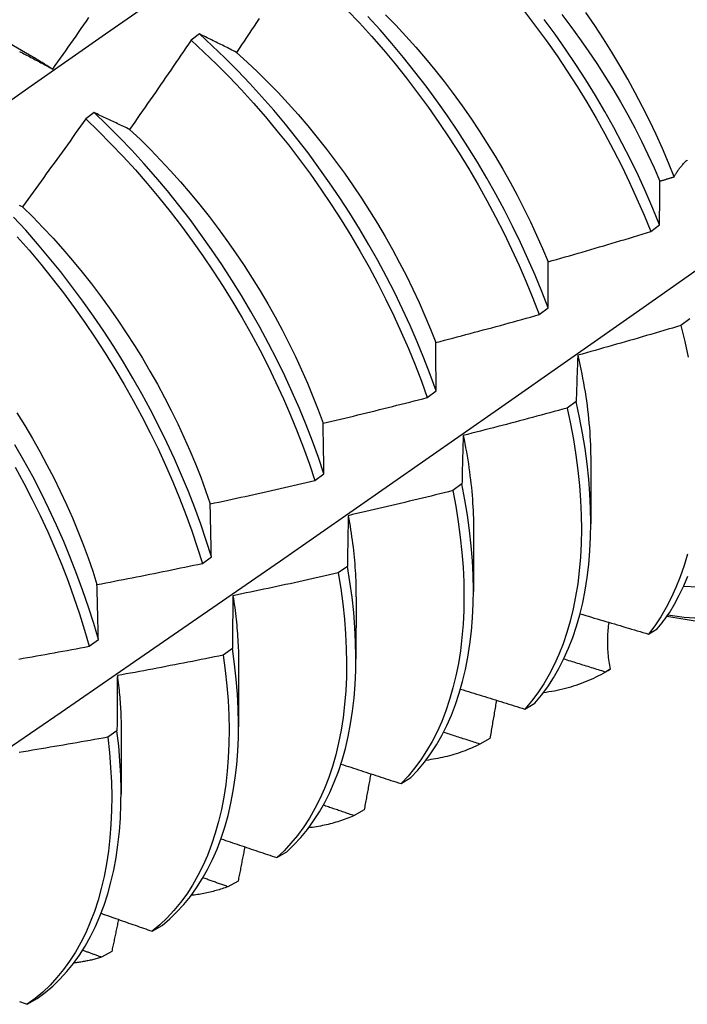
# Model space of a CAD drawing. Header units: inches. Extents: x 10 to 112, y 5 to 76.
# Tile 52 of 57: x 102.196 to 102.394, y 37.761 to 38.053. Entities that reach past the tile are written whole.
import ezdxf

# ---------------------------------------------------------------- set-up
doc = ezdxf.new("R2010")
doc.units = ezdxf.units.IN
doc.header["$MEASUREMENT"] = 0
doc.layers.add('Visible Edges(ANSI)', color=7, linetype='Continuous', lineweight=25)

msp = doc.modelspace()

# ---------------------------------------------------------------- linework, layer by layer
at = {"layer": 'Visible Edges(ANSI)'}
for p, q in [((102.18326, 38.05201), (102.19922, 38.04278)), ((102.24957, 38.04894), (102.24707, 38.04708)), ((102.21835, 38.02562), (102.21586, 38.02375)), ((102.394, 38.01156), (102.39415, 38.01136)), ((102.3833, 37.99036), (102.38594, 37.99233)), ((102.35025, 37.96575), (102.35289, 37.96772)), ((102.39495, 37.96449), (102.39226, 37.96253)), ((102.31708, 37.94114), (102.31974, 37.94311)), ((102.36122, 37.93999), (102.35852, 37.93803)), ((102.36557, 37.92215), (102.36555, 37.90369)), ((102.28381, 37.91655), (102.28648, 37.91852)), ((102.32737, 37.91552), (102.32466, 37.91357)), ((102.33077, 37.90211), (102.33075, 37.88365)), ((102.25043, 37.89197), (102.2531, 37.89394)), ((102.29341, 37.8911), (102.29069, 37.88914)), ((102.29597, 37.88207), (102.29595, 37.86361)), ((102.3827, 37.87103), (102.38526, 37.87259)), ((102.21693, 37.86741), (102.21962, 37.86938)), ((102.25933, 37.86671), (102.2566, 37.86477)), ((102.26118, 37.86203), (102.26115, 37.84357)), ((102.36942, 37.85951), (102.37069, 37.86024)), ((102.37129, 37.86058), (102.36989, 37.85978)), ((102.34605, 37.8488), (102.34899, 37.85057)), ((102.22513, 37.84238), (102.22239, 37.84044)), ((102.22638, 37.84199), (102.22635, 37.82353)), ((102.33566, 37.84011), (102.33268, 37.83841)), ((102.30931, 37.8267), (102.31225, 37.82847)), ((102.29838, 37.81888), (102.29539, 37.81719)), ((102.27247, 37.80475), (102.27542, 37.8065)), ((102.26102, 37.7978), (102.25803, 37.79612)), ((102.23554, 37.78293), (102.2385, 37.78467)), ((102.22358, 37.77687), (102.22058, 37.7752)), ((102.19852, 37.76126), (102.20148, 37.76299))]:
    msp.add_line(p, q, dxfattribs=at)
at = {"layer": 'Visible Edges(ANSI)', "flags": 128}
for points in [[(102.17562, 38.01662), (102.1987, 38.03285), (102.22176, 38.04902), (102.24482, 38.06513), (102.26788, 38.08118), (102.29093, 38.09718), (102.31399, 38.11311)], [(102.29336, 38.05604), (102.297, 38.0522), (102.30058, 38.04825), (102.3041, 38.0442), (102.30755, 38.04006), (102.31092, 38.03584), (102.31422, 38.03153), (102.31743, 38.02714), (102.32056, 38.02269), (102.3236, 38.01817), (102.32654, 38.01358), (102.32939, 38.00895), (102.33215, 38.00426), (102.33479, 37.99953), (102.33734, 37.99477), (102.33978, 37.98997), (102.3421, 37.98515), (102.34431, 37.98032), (102.34641, 37.97546), (102.34839, 37.97061), (102.35025, 37.96575)], [(102.34592, 38.05562), (102.34921, 38.05131), (102.35242, 38.04692), (102.35554, 38.04246), (102.35857, 38.03793), (102.36151, 38.03335), (102.36436, 38.02871), (102.3671, 38.02402), (102.36975, 38.01929), (102.37229, 38.01453), (102.37472, 38.00973), (102.37703, 38.00491), (102.37924, 38.00007), (102.38133, 37.99522), (102.3833, 37.99036)], [(102.39022, 38.0066), (102.38854, 38.01078), (102.38676, 38.01495), (102.38489, 38.01911), (102.38293, 38.02325), (102.38088, 38.02737), (102.37874, 38.03147), (102.37651, 38.03553), (102.37419, 38.03957), (102.37179, 38.04357), (102.36931, 38.04753), (102.36675, 38.05143), (102.36413, 38.05528)], [(102.20607, 38.03856), (102.20684, 38.03964), (102.20762, 38.04073), (102.20839, 38.04181), (102.20916, 38.0429), (102.20993, 38.04399), (102.2107, 38.04507), (102.21147, 38.04616), (102.21224, 38.04725), (102.213, 38.04834), (102.21377, 38.04943), (102.21453, 38.05052), (102.2153, 38.05162), (102.21606, 38.05271), (102.21682, 38.0538)], [(102.26725, 38.0535), (102.26651, 38.05238), (102.26577, 38.05127), (102.26503, 38.05015), (102.26429, 38.04904), (102.26355, 38.04793), (102.2628, 38.04681), (102.26206, 38.0457), (102.26131, 38.04459), (102.26057, 38.04348)], [(102.35289, 37.96772), (102.35103, 37.97258), (102.34904, 37.97743), (102.34694, 37.98228), (102.34471, 37.98712), (102.34238, 37.99194), (102.33994, 37.99673), (102.33738, 38.00149), (102.33473, 38.00622), (102.33197, 38.0109), (102.32911, 38.01553), (102.32615, 38.02011), (102.32311, 38.02463), (102.31997, 38.02908), (102.31675, 38.03346), (102.31345, 38.03776), (102.31008, 38.04198), (102.30662, 38.04611), (102.3031, 38.05015), (102.29951, 38.05409)], [(102.30475, 38.05464), (102.30778, 38.05153), (102.31075, 38.04833), (102.31368, 38.04506), (102.31655, 38.04171), (102.31936, 38.03829), (102.32212, 38.03481), (102.32481, 38.03126), (102.32743, 38.02765), (102.32998, 38.02399), (102.33246, 38.02027), (102.33487, 38.01652), (102.3372, 38.01272), (102.33946, 38.00888), (102.34163, 38.00501), (102.34372, 38.00111), (102.34573, 37.99719), (102.34765, 37.99326), (102.34948, 37.98931), (102.35122, 37.98534), (102.35287, 37.98138)], [(102.38594, 37.99233), (102.38396, 37.99718), (102.38186, 38.00204), (102.37965, 38.00687), (102.37732, 38.01169), (102.37488, 38.01649), (102.37234, 38.02125), (102.36968, 38.02598), (102.36693, 38.03066), (102.36408, 38.0353), (102.36113, 38.03988), (102.35809, 38.0444), (102.35496, 38.04886), (102.35175, 38.05324)], [(102.35693, 38.05473), (102.35963, 38.05118), (102.36225, 38.04757), (102.36481, 38.04391), (102.3673, 38.0402), (102.36972, 38.03645), (102.37205, 38.03265), (102.37431, 38.02882), (102.37649, 38.02496), (102.37857, 38.02107), (102.38058, 38.01715), (102.38249, 38.01322), (102.38432, 38.00927), (102.38605, 38.00531)], [(102.24707, 38.04708), (102.24632, 38.04597), (102.24557, 38.04486), (102.24482, 38.04375), (102.24407, 38.04265), (102.24332, 38.04154), (102.24256, 38.04044), (102.24181, 38.03933), (102.24105, 38.03823), (102.2403, 38.03712), (102.23954, 38.03602), (102.23878, 38.03492), (102.23802, 38.03382), (102.23726, 38.03272), (102.2365, 38.03162), (102.23574, 38.03052), (102.23498, 38.02942), (102.23422, 38.02832), (102.23345, 38.02722), (102.23269, 38.02612), (102.23192, 38.02503), (102.23116, 38.02393), (102.23039, 38.02284), (102.22962, 38.02174), (102.22886, 38.02065)], [(102.24707, 38.04708), (102.25088, 38.04358), (102.25464, 38.03996), (102.25834, 38.03623), (102.26199, 38.03239), (102.26558, 38.02845), (102.2691, 38.02441), (102.27255, 38.02027), (102.27592, 38.01605), (102.27922, 38.01175), (102.28244, 38.00737), (102.28557, 38.00292), (102.28862, 37.9984), (102.29157, 37.99382), (102.29443, 37.98918), (102.29719, 37.9845), (102.29984, 37.97978), (102.30239, 37.97501), (102.30484, 37.97022), (102.30717, 37.9654), (102.30939, 37.96056), (102.31149, 37.95571), (102.31348, 37.95086), (102.31534, 37.946), (102.31708, 37.94114)], [(102.26057, 38.04348), (102.2601, 38.04372), (102.25963, 38.04395), (102.25917, 38.04419), (102.2587, 38.04442), (102.25824, 38.04465), (102.25777, 38.04489), (102.25731, 38.04512), (102.25685, 38.04535), (102.25639, 38.04558), (102.25593, 38.04581), (102.25547, 38.04604), (102.25501, 38.04626), (102.25455, 38.04649), (102.25409, 38.04672), (102.25364, 38.04694), (102.25318, 38.04717), (102.25273, 38.04739), (102.25227, 38.04761), (102.25182, 38.04784), (102.25137, 38.04806), (102.25092, 38.04828), (102.25047, 38.0485), (102.25002, 38.04872), (102.24957, 38.04894)], [(102.31974, 37.94311), (102.31799, 37.94797), (102.31611, 37.95282), (102.31412, 37.95768), (102.31201, 37.96253), (102.30978, 37.96737), (102.30744, 37.97219), (102.30499, 37.97698), (102.30243, 37.98174), (102.29977, 37.98646), (102.297, 37.99114), (102.29414, 37.99577), (102.29118, 38.00034), (102.28813, 38.00486), (102.28499, 38.0093), (102.28176, 38.01368), (102.27846, 38.01798), (102.27507, 38.02219), (102.27162, 38.02632), (102.26809, 38.03035), (102.2645, 38.03428), (102.26085, 38.03812), (102.25714, 38.04184), (102.25338, 38.04545), (102.24957, 38.04894)], [(102.19626, 38.04375), (102.19668, 38.04353), (102.1971, 38.04332), (102.19752, 38.0431), (102.19794, 38.04288), (102.19836, 38.04266), (102.19878, 38.04244), (102.19921, 38.04222), (102.19963, 38.04199), (102.20005, 38.04177), (102.20048, 38.04155), (102.2009, 38.04132), (102.20133, 38.0411), (102.20176, 38.04087), (102.20219, 38.04064), (102.20261, 38.04041), (102.20304, 38.04018), (102.20347, 38.03995), (102.20391, 38.03972), (102.20434, 38.03949), (102.20477, 38.03926), (102.2052, 38.03903), (102.20564, 38.03879), (102.20607, 38.03856)], [(102.26057, 38.04348), (102.26371, 38.04063), (102.26682, 38.03769), (102.26988, 38.03467), (102.2729, 38.03155), (102.27587, 38.02835), (102.27879, 38.02507), (102.28166, 38.02172), (102.28447, 38.01829), (102.28722, 38.0148), (102.2899, 38.01125), (102.29253, 38.00764), (102.29508, 38.00397), (102.29757, 38.00026), (102.29999, 37.9965), (102.30233, 37.99271), (102.30459, 37.98888), (102.30677, 37.98501), (102.30887, 37.98112), (102.31089, 37.97721), (102.31281, 37.97327), (102.31465, 37.96933), (102.31639, 37.96537), (102.31804, 37.96141), (102.31959, 37.95745)], [(102.19923, 38.04277), (102.19951, 38.0426), (102.1998, 38.04244), (102.20008, 38.04227), (102.20037, 38.0421), (102.20066, 38.04193), (102.20094, 38.04176), (102.20123, 38.04159), (102.20151, 38.04142), (102.2018, 38.04125), (102.20208, 38.04107), (102.20237, 38.0409), (102.20265, 38.04072), (102.20294, 38.04055), (102.20322, 38.04037), (102.20351, 38.04019), (102.20379, 38.04002), (102.20408, 38.03984), (102.20436, 38.03966), (102.20465, 38.03947), (102.20493, 38.03929), (102.20522, 38.03911), (102.2055, 38.03893), (102.20579, 38.03874), (102.20607, 38.03856)], [(102.21586, 38.02375), (102.21508, 38.02266), (102.21431, 38.02157), (102.21354, 38.02048), (102.21276, 38.01939), (102.21199, 38.0183), (102.21121, 38.01721), (102.21044, 38.01612), (102.20966, 38.01503), (102.20888, 38.01395), (102.2081, 38.01286), (102.20732, 38.01177), (102.20654, 38.01069), (102.20576, 38.00961), (102.20498, 38.00852), (102.20419, 38.00744), (102.20341, 38.00636), (102.20262, 38.00528), (102.20184, 38.0042), (102.20105, 38.00311), (102.20026, 38.00204), (102.19948, 38.00096), (102.19869, 37.99988), (102.1979, 37.9988), (102.19711, 37.99772)], [(102.21586, 38.02375), (102.21962, 38.02014), (102.22332, 38.01641), (102.22698, 38.01258), (102.23057, 38.00864), (102.23409, 38.00461), (102.23755, 38.00048), (102.24093, 37.99627), (102.24423, 37.99197), (102.24745, 37.98759), (102.25059, 37.98314), (102.25364, 37.97863), (102.2566, 37.97405), (102.25946, 37.96942), (102.26223, 37.96474), (102.26489, 37.96002), (102.26745, 37.95526), (102.2699, 37.95047), (102.27223, 37.94565), (102.27446, 37.94081), (102.27657, 37.93596), (102.27856, 37.93111), (102.28044, 37.92625), (102.28219, 37.92139), (102.28381, 37.91655)], [(102.22886, 38.02065), (102.22841, 38.02086), (102.22796, 38.02108), (102.22752, 38.02129), (102.22707, 38.02151), (102.22663, 38.02172), (102.22619, 38.02193), (102.22574, 38.02214), (102.2253, 38.02235), (102.22486, 38.02256), (102.22442, 38.02277), (102.22398, 38.02298), (102.22355, 38.02319), (102.22311, 38.02339), (102.22267, 38.0236), (102.22224, 38.02381), (102.2218, 38.02401), (102.22137, 38.02421), (102.22094, 38.02442), (102.2205, 38.02462), (102.22007, 38.02482), (102.21964, 38.02502), (102.21921, 38.02522), (102.21878, 38.02542), (102.21835, 38.02562)], [(102.28648, 37.91852), (102.28484, 37.92336), (102.28308, 37.92822), (102.2812, 37.93307), (102.2792, 37.93793), (102.27708, 37.94278), (102.27485, 37.94762), (102.2725, 37.95243), (102.27004, 37.95722), (102.26748, 37.96198), (102.26481, 37.9667), (102.26203, 37.97137), (102.25917, 37.976), (102.2562, 37.98057), (102.25314, 37.98508), (102.25, 37.98953), (102.24677, 37.9939), (102.24346, 37.99819), (102.24007, 38.0024), (102.23661, 38.00652), (102.23308, 38.01055), (102.22949, 38.01448), (102.22583, 38.0183), (102.22212, 38.02202), (102.21835, 38.02562)], [(102.22886, 38.02065), (102.23196, 38.01771), (102.23503, 38.01468), (102.23806, 38.01156), (102.24103, 38.00836), (102.24396, 38.00509), (102.24683, 38.00174), (102.24965, 37.99832), (102.25241, 37.99484), (102.2551, 37.99129), (102.25773, 37.98769), (102.2603, 37.98403), (102.26279, 37.98033), (102.2652, 37.97657), (102.26754, 37.97278), (102.2698, 37.96895), (102.27198, 37.96508), (102.27407, 37.96119), (102.27607, 37.95727), (102.27799, 37.95333), (102.27982, 37.94938), (102.28156, 37.94542), (102.28321, 37.94146), (102.28476, 37.93749), (102.28622, 37.93353)], [(102.39022, 38.0066), (102.39033, 38.0068), (102.39045, 38.007), (102.39057, 38.0072), (102.39069, 38.0074), (102.39082, 38.00761), (102.39095, 38.00781), (102.39109, 38.00801), (102.39123, 38.00822), (102.39138, 38.00842), (102.39153, 38.00863), (102.39168, 38.00883), (102.39183, 38.00904), (102.39199, 38.00925), (102.39216, 38.00946), (102.39232, 38.00966), (102.3925, 38.00987), (102.39267, 38.01008), (102.39285, 38.01029), (102.39303, 38.0105), (102.39322, 38.01071), (102.39341, 38.01092), (102.3936, 38.01113), (102.3938, 38.01134), (102.394, 38.01156)], [(102.38605, 38.00531), (102.38623, 38.00536), (102.3864, 38.00542), (102.38657, 38.00547), (102.38675, 38.00552), (102.38692, 38.00558), (102.38709, 38.00563), (102.38727, 38.00568), (102.38744, 38.00574), (102.38761, 38.00579), (102.38779, 38.00584), (102.38796, 38.0059), (102.38813, 38.00595), (102.38831, 38.00601), (102.38848, 38.00606), (102.38866, 38.00611), (102.38883, 38.00617), (102.389, 38.00622), (102.38918, 38.00627), (102.38935, 38.00633), (102.38952, 38.00638), (102.3897, 38.00644), (102.38987, 38.00649), (102.39004, 38.00654), (102.39022, 38.0066)], [(102.38594, 37.99233), (102.38594, 37.99288), (102.38595, 37.99343), (102.38595, 37.99398), (102.38595, 37.99453), (102.38596, 37.99508), (102.38596, 37.99563), (102.38596, 37.99618), (102.38597, 37.99672), (102.38597, 37.99727), (102.38598, 37.99781), (102.38598, 37.99836), (102.38598, 37.9989), (102.38599, 37.99944), (102.38599, 37.99998), (102.386, 38.00051), (102.386, 38.00105), (102.38601, 38.00159), (102.38602, 38.00212), (102.38602, 38.00266), (102.38603, 38.00319), (102.38603, 38.00372), (102.38604, 38.00425), (102.38605, 38.00478), (102.38605, 38.00531)], [(102.19711, 37.99772), (102.19668, 37.99792), (102.19626, 37.99811)], [(102.19711, 37.99772), (102.20018, 37.9947), (102.2032, 37.99159), (102.20618, 37.9884), (102.20911, 37.98513), (102.21198, 37.98178), (102.2148, 37.97837), (102.21755, 37.97488), (102.22024, 37.97134), (102.22286, 37.96773), (102.22542, 37.96407), (102.2279, 37.96036), (102.23032, 37.9566), (102.23265, 37.9528), (102.23491, 37.94897), (102.23709, 37.9451), (102.23919, 37.9412), (102.2412, 37.93729), (102.24313, 37.93335), (102.24497, 37.9294), (102.24672, 37.92544), (102.24837, 37.92148), (102.24994, 37.91752), (102.2514, 37.91356), (102.25276, 37.90961)], [(102.2531, 37.89394), (102.25159, 37.89877), (102.24994, 37.90361), (102.24818, 37.90846), (102.24629, 37.91332), (102.24428, 37.91818), (102.24215, 37.92303), (102.23991, 37.92786), (102.23756, 37.93268), (102.23509, 37.93747), (102.23252, 37.94222), (102.22985, 37.94694), (102.22707, 37.95161), (102.22419, 37.95624), (102.22122, 37.9608), (102.21816, 37.96531), (102.21501, 37.96975), (102.21178, 37.97411), (102.20846, 37.9784), (102.20507, 37.98261), (102.20161, 37.98672), (102.19807, 37.99074), (102.19447, 37.99467)], [(102.19556, 37.98884), (102.19908, 37.98481), (102.20254, 37.98069), (102.20593, 37.97648), (102.20924, 37.97219), (102.21247, 37.96781), (102.21561, 37.96337), (102.21867, 37.95886), (102.22163, 37.95429), (102.2245, 37.94966), (102.22727, 37.94498), (102.22994, 37.94026), (102.2325, 37.9355), (102.23495, 37.93071), (102.2373, 37.9259), (102.23953, 37.92106), (102.24165, 37.91621), (102.24365, 37.91135), (102.24553, 37.9065), (102.24729, 37.90164), (102.24892, 37.8968), (102.25043, 37.89197)], [(102.35287, 37.98138), (102.35414, 37.98174), (102.35541, 37.9821), (102.35668, 37.98247), (102.35795, 37.98283), (102.35923, 37.9832), (102.3605, 37.98357), (102.36177, 37.98393), (102.36304, 37.9843), (102.36431, 37.98467), (102.36557, 37.98505), (102.36684, 37.98542), (102.36811, 37.98579), (102.36938, 37.98617), (102.37065, 37.98654), (102.37191, 37.98692), (102.37318, 37.9873), (102.37445, 37.98767), (102.37571, 37.98805), (102.37698, 37.98844), (102.37824, 37.98882), (102.37951, 37.9892), (102.38077, 37.98959), (102.38204, 37.98997), (102.3833, 37.99036)], [(102.18686, 37.83301), (102.20859, 37.84792), (102.23029, 37.86285), (102.25194, 37.8778), (102.27356, 37.89276), (102.29513, 37.90775), (102.31667, 37.92274), (102.33816, 37.93776), (102.35962, 37.95278), (102.38104, 37.96782), (102.40241, 37.98287)], [(102.35289, 37.96772), (102.35289, 37.9683), (102.35289, 37.96888), (102.35289, 37.96946), (102.35288, 37.97004), (102.35288, 37.97062), (102.35288, 37.97119), (102.35288, 37.97177), (102.35288, 37.97234), (102.35288, 37.97291), (102.35287, 37.97349), (102.35287, 37.97406), (102.35287, 37.97463), (102.35287, 37.9752), (102.35287, 37.97576), (102.35287, 37.97633), (102.35287, 37.9769), (102.35287, 37.97746), (102.35287, 37.97802), (102.35287, 37.97859), (102.35287, 37.97915), (102.35287, 37.97971), (102.35287, 37.98027), (102.35287, 37.98082), (102.35287, 37.98138)], [(102.31959, 37.95745), (102.32087, 37.95778), (102.32215, 37.95812), (102.32343, 37.95845), (102.32471, 37.95879), (102.32599, 37.95913), (102.32727, 37.95947), (102.32855, 37.95981), (102.32983, 37.96015), (102.33111, 37.96049), (102.33239, 37.96083), (102.33367, 37.96118), (102.33494, 37.96152), (102.33622, 37.96187), (102.3375, 37.96222), (102.33877, 37.96256), (102.34005, 37.96291), (102.34133, 37.96326), (102.3426, 37.96362), (102.34388, 37.96397), (102.34515, 37.96432), (102.34643, 37.96468), (102.3477, 37.96503), (102.34897, 37.96539), (102.35025, 37.96575)], [(102.39226, 37.96253), (102.39099, 37.96215), (102.38972, 37.96177), (102.38845, 37.96139), (102.38718, 37.96101), (102.38591, 37.96064), (102.38464, 37.96026), (102.38337, 37.95989), (102.3821, 37.95952), (102.38082, 37.95915), (102.37955, 37.95877), (102.37828, 37.95841), (102.37701, 37.95804), (102.37573, 37.95767), (102.37446, 37.9573), (102.37319, 37.95694), (102.37191, 37.95658), (102.37064, 37.95621), (102.36936, 37.95585), (102.36809, 37.95549), (102.36681, 37.95513), (102.36553, 37.95477), (102.36426, 37.95442), (102.36298, 37.95406), (102.3617, 37.95371)], [(102.39226, 37.96253), (102.39338, 37.95779), (102.39437, 37.95309)], [(102.31974, 37.94311), (102.31973, 37.94372), (102.31973, 37.94433), (102.31972, 37.94494), (102.31971, 37.94555), (102.3197, 37.94615), (102.3197, 37.94676), (102.31969, 37.94736), (102.31968, 37.94796), (102.31968, 37.94856), (102.31967, 37.94916), (102.31966, 37.94976), (102.31966, 37.95036), (102.31965, 37.95096), (102.31965, 37.95155), (102.31964, 37.95215), (102.31963, 37.95274), (102.31963, 37.95333), (102.31962, 37.95393), (102.31962, 37.95452), (102.31961, 37.95511), (102.31961, 37.95569), (102.3196, 37.95628), (102.3196, 37.95687), (102.31959, 37.95745)], [(102.38813, 37.87632), (102.3977, 37.87477), (102.40741, 37.87409), (102.41721, 37.87436), (102.42698, 37.87564), (102.43662, 37.878), (102.44599, 37.88148), (102.45492, 37.88605), (102.46325, 37.89161), (102.47084, 37.8981), (102.4776, 37.90536), (102.48349, 37.91325), (102.48852, 37.92166), (102.49267, 37.93044), (102.49602, 37.93953), (102.4986, 37.94888), (102.50047, 37.95842)], [(102.3617, 37.95371), (102.36168, 37.95315), (102.36166, 37.95259), (102.36163, 37.95203), (102.36161, 37.95146), (102.36159, 37.9509), (102.36157, 37.95034), (102.36155, 37.94977), (102.36153, 37.9492), (102.36151, 37.94863), (102.36149, 37.94807), (102.36146, 37.9475), (102.36144, 37.94692), (102.36142, 37.94635), (102.36141, 37.94578), (102.36139, 37.94521), (102.36137, 37.94463), (102.36135, 37.94405), (102.36133, 37.94348), (102.36131, 37.9429), (102.36129, 37.94232), (102.36127, 37.94174), (102.36126, 37.94116), (102.36124, 37.94057), (102.36122, 37.93999)], [(102.3617, 37.95371), (102.36202, 37.95233), (102.36232, 37.95095), (102.36261, 37.94958), (102.36288, 37.94821), (102.36314, 37.94685), (102.36339, 37.9455), (102.36363, 37.94415), (102.36385, 37.9428), (102.36405, 37.94146), (102.36425, 37.94013), (102.36443, 37.9388), (102.36459, 37.93748), (102.36474, 37.93616), (102.36488, 37.93485), (102.36501, 37.93355), (102.36512, 37.93226), (102.36522, 37.93097), (102.3653, 37.92969), (102.36537, 37.92842), (102.36543, 37.92715), (102.36548, 37.92589), (102.36551, 37.92464), (102.36553, 37.9234), (102.36553, 37.92217)], [(102.28622, 37.93353), (102.28751, 37.93383), (102.2888, 37.93414), (102.29009, 37.93444), (102.29138, 37.93475), (102.29267, 37.93506), (102.29396, 37.93537), (102.29524, 37.93568), (102.29653, 37.936), (102.29782, 37.93631), (102.2991, 37.93663), (102.30039, 37.93694), (102.30168, 37.93726), (102.30296, 37.93758), (102.30425, 37.9379), (102.30553, 37.93822), (102.30682, 37.93854), (102.3081, 37.93886), (102.30939, 37.93918), (102.31067, 37.93951), (102.31195, 37.93983), (102.31324, 37.94016), (102.31452, 37.94049), (102.3158, 37.94081), (102.31708, 37.94114)], [(102.34899, 37.85057), (102.35094, 37.85292), (102.35278, 37.85541), (102.35451, 37.85805), (102.35611, 37.86083), (102.3576, 37.86376), (102.35897, 37.86682), (102.36021, 37.87001), (102.36132, 37.87333), (102.36231, 37.87677), (102.36317, 37.88033), (102.36389, 37.88401), (102.36449, 37.8878), (102.36495, 37.89169), (102.36529, 37.89568), (102.36548, 37.89977), (102.36555, 37.90395), (102.36548, 37.90822), (102.36527, 37.91256), (102.36493, 37.91698), (102.36446, 37.92147), (102.36385, 37.92602), (102.3631, 37.93062), (102.36223, 37.93528), (102.36122, 37.93999)], [(102.19548, 37.93661), (102.19783, 37.93282), (102.20009, 37.92899), (102.20228, 37.92513), (102.20438, 37.92124), (102.2064, 37.91732), (102.20833, 37.91339), (102.21017, 37.90944), (102.21191, 37.90549), (102.21356, 37.90152), (102.21512, 37.89756), (102.21658, 37.8936), (102.21794, 37.88965), (102.2192, 37.88571)], [(102.35852, 37.93803), (102.35724, 37.93768), (102.35596, 37.93733), (102.35468, 37.93698), (102.3534, 37.93663), (102.35212, 37.93628), (102.35084, 37.93594), (102.34956, 37.93559), (102.34828, 37.93525), (102.347, 37.93491), (102.34572, 37.93456), (102.34443, 37.93422), (102.34315, 37.93389), (102.34187, 37.93355), (102.34059, 37.93321), (102.3393, 37.93287), (102.33802, 37.93254), (102.33673, 37.93221), (102.33545, 37.93187), (102.33417, 37.93154), (102.33288, 37.93121), (102.33159, 37.93088), (102.33031, 37.93056), (102.32902, 37.93023), (102.32774, 37.9299)], [(102.35852, 37.93803), (102.35952, 37.93333), (102.36038, 37.92867), (102.36111, 37.92407), (102.36171, 37.91952), (102.36218, 37.91504), (102.36251, 37.91063), (102.3627, 37.90629), (102.36276, 37.90203), (102.36269, 37.89786), (102.36248, 37.89378), (102.36214, 37.88979), (102.36167, 37.8859), (102.36106, 37.88213), (102.36032, 37.87846), (102.35945, 37.8749), (102.35846, 37.87147), (102.35733, 37.86816), (102.35608, 37.86498), (102.35471, 37.86193), (102.35321, 37.85902), (102.3516, 37.85624), (102.34987, 37.85361), (102.34802, 37.85113), (102.34605, 37.8488)], [(102.28648, 37.91852), (102.28647, 37.91916), (102.28645, 37.91979), (102.28644, 37.92043), (102.28643, 37.92106), (102.28642, 37.9217), (102.28641, 37.92233), (102.2864, 37.92296), (102.28639, 37.92359), (102.28638, 37.92422), (102.28637, 37.92485), (102.28635, 37.92547), (102.28634, 37.9261), (102.28633, 37.92672), (102.28632, 37.92735), (102.28631, 37.92797), (102.2863, 37.92859), (102.28629, 37.92921), (102.28628, 37.92983), (102.28627, 37.93045), (102.28626, 37.93107), (102.28625, 37.93168), (102.28624, 37.9323), (102.28623, 37.93291), (102.28622, 37.93353)], [(102.32774, 37.9299), (102.32772, 37.92932), (102.3277, 37.92873), (102.32768, 37.92814), (102.32767, 37.92755), (102.32765, 37.92696), (102.32763, 37.92636), (102.32762, 37.92577), (102.3276, 37.92518), (102.32759, 37.92458), (102.32757, 37.92398), (102.32756, 37.92339), (102.32754, 37.92279), (102.32753, 37.92219), (102.32751, 37.92159), (102.3275, 37.92099), (102.32748, 37.92038), (102.32747, 37.91978), (102.32745, 37.91917), (102.32744, 37.91857), (102.32743, 37.91796), (102.32741, 37.91735), (102.3274, 37.91674), (102.32739, 37.91613), (102.32737, 37.91552)], [(102.32774, 37.9299), (102.32799, 37.92869), (102.32822, 37.92748), (102.32845, 37.92627), (102.32867, 37.92507), (102.32888, 37.92387), (102.32907, 37.92268), (102.32926, 37.92149), (102.32943, 37.92031), (102.3296, 37.91913), (102.32975, 37.91795), (102.32989, 37.91678), (102.33003, 37.91562), (102.33015, 37.91446), (102.33026, 37.9133), (102.33036, 37.91216), (102.33045, 37.91101), (102.33053, 37.90988), (102.3306, 37.90875), (102.33066, 37.90762), (102.33071, 37.9065), (102.33075, 37.90539), (102.33077, 37.90428), (102.33079, 37.90319), (102.33079, 37.90209)], [(102.21962, 37.86938), (102.21822, 37.87418), (102.21669, 37.87901), (102.21504, 37.88386), (102.21327, 37.88871), (102.21137, 37.89357), (102.20936, 37.89843), (102.20722, 37.90328), (102.20498, 37.90811), (102.20262, 37.91292), (102.20015, 37.91771), (102.19757, 37.92246), (102.19489, 37.92718)], [(102.19498, 37.9205), (102.19755, 37.91575), (102.20001, 37.91096), (102.20237, 37.90614), (102.2046, 37.90131), (102.20673, 37.89646), (102.20874, 37.8916), (102.21062, 37.88674), (102.21239, 37.88189), (102.21403, 37.87705), (102.21554, 37.87222), (102.21693, 37.86741)], [(102.25276, 37.90961), (102.25406, 37.90989), (102.25536, 37.91016), (102.25665, 37.91044), (102.25795, 37.91072), (102.25924, 37.91101), (102.26054, 37.91129), (102.26184, 37.91157), (102.26313, 37.91186), (102.26443, 37.91214), (102.26572, 37.91243), (102.26701, 37.91271), (102.26831, 37.913), (102.2696, 37.91329), (102.27089, 37.91358), (102.27219, 37.91388), (102.27348, 37.91417), (102.27477, 37.91446), (102.27606, 37.91476), (102.27736, 37.91505), (102.27865, 37.91535), (102.27994, 37.91565), (102.28123, 37.91595), (102.28252, 37.91625), (102.28381, 37.91655)], [(102.31225, 37.82847), (102.31431, 37.83067), (102.31626, 37.83302), (102.31809, 37.83552), (102.31981, 37.83817), (102.32141, 37.84097), (102.32289, 37.8439), (102.32424, 37.84696), (102.32548, 37.85016), (102.32658, 37.85349), (102.32756, 37.85694), (102.32841, 37.86051), (102.32913, 37.86419), (102.32972, 37.86799), (102.33018, 37.87188), (102.3305, 37.87588), (102.33069, 37.87998), (102.33075, 37.88416), (102.33067, 37.88843), (102.33046, 37.89278), (102.33011, 37.8972), (102.32962, 37.90169), (102.32901, 37.90625), (102.32826, 37.91086), (102.32737, 37.91552)], [(102.32466, 37.91357), (102.32337, 37.91324), (102.32209, 37.91292), (102.3208, 37.9126), (102.31951, 37.91228), (102.31822, 37.91196), (102.31693, 37.91165), (102.31564, 37.91133), (102.31435, 37.91102), (102.31306, 37.9107), (102.31177, 37.91039), (102.31048, 37.91008), (102.30919, 37.90977), (102.3079, 37.90946), (102.30661, 37.90915), (102.30531, 37.90884), (102.30402, 37.90854), (102.30273, 37.90823), (102.30144, 37.90793), (102.30014, 37.90763), (102.29885, 37.90733), (102.29755, 37.90703), (102.29626, 37.90673), (102.29497, 37.90643), (102.29367, 37.90613)], [(102.32466, 37.91357), (102.32553, 37.90891), (102.32628, 37.9043), (102.32688, 37.89975), (102.32735, 37.89526), (102.32769, 37.89085), (102.3279, 37.8865), (102.32796, 37.88224), (102.3279, 37.87806), (102.3277, 37.87398), (102.32737, 37.86998), (102.3269, 37.86609), (102.3263, 37.86231), (102.32557, 37.85863), (102.32471, 37.85507), (102.32372, 37.85163), (102.3226, 37.84831), (102.32136, 37.84513), (102.32, 37.84207), (102.31851, 37.83915), (102.3169, 37.83637), (102.31517, 37.83373), (102.31333, 37.83124), (102.31138, 37.82889), (102.30931, 37.8267)], [(102.2531, 37.89394), (102.25309, 37.8946), (102.25307, 37.89527), (102.25306, 37.89593), (102.25304, 37.89659), (102.25303, 37.89725), (102.25301, 37.89791), (102.253, 37.89857), (102.25299, 37.89923), (102.25297, 37.89989), (102.25296, 37.90054), (102.25294, 37.9012), (102.25293, 37.90185), (102.25291, 37.9025), (102.2529, 37.90315), (102.25289, 37.9038), (102.25287, 37.90445), (102.25286, 37.9051), (102.25284, 37.90575), (102.25283, 37.9064), (102.25282, 37.90704), (102.2528, 37.90768), (102.25279, 37.90833), (102.25278, 37.90897), (102.25276, 37.90961)], [(102.29367, 37.90613), (102.29366, 37.90552), (102.29365, 37.9049), (102.29363, 37.90429), (102.29362, 37.90367), (102.29361, 37.90305), (102.2936, 37.90243), (102.29358, 37.90181), (102.29357, 37.90119), (102.29356, 37.90056), (102.29355, 37.89994), (102.29354, 37.89932), (102.29353, 37.89869), (102.29352, 37.89806), (102.29351, 37.89743), (102.2935, 37.89681), (102.29349, 37.89618), (102.29348, 37.89554), (102.29347, 37.89491), (102.29346, 37.89428), (102.29345, 37.89364), (102.29344, 37.89301), (102.29343, 37.89237), (102.29342, 37.89173), (102.29341, 37.8911)], [(102.29367, 37.90613), (102.29386, 37.90509), (102.29404, 37.90404), (102.29421, 37.903), (102.29438, 37.90197), (102.29454, 37.90093), (102.29468, 37.8999), (102.29483, 37.89888), (102.29496, 37.89786), (102.29508, 37.89684), (102.2952, 37.89582), (102.29531, 37.89481), (102.2954, 37.89381), (102.2955, 37.89281), (102.29558, 37.89181), (102.29565, 37.89082), (102.29572, 37.88983), (102.29578, 37.88885), (102.29582, 37.88787), (102.29587, 37.8869), (102.2959, 37.88593), (102.29592, 37.88496), (102.29594, 37.884), (102.29595, 37.88305), (102.29595, 37.8821)], [(102.3942, 37.89474), (102.39319, 37.89131), (102.39206, 37.88801), (102.3908, 37.88483), (102.38942, 37.88179), (102.38792, 37.87889), (102.3863, 37.87612), (102.38456, 37.8735), (102.3827, 37.87103)], [(102.2192, 37.88571), (102.22051, 37.88596), (102.22181, 37.88621), (102.22312, 37.88646), (102.22442, 37.88671), (102.22572, 37.88696), (102.22702, 37.88722), (102.22833, 37.88747), (102.22963, 37.88773), (102.23093, 37.88798), (102.23223, 37.88824), (102.23353, 37.8885), (102.23484, 37.88876), (102.23614, 37.88902), (102.23744, 37.88929), (102.23874, 37.88955), (102.24004, 37.88981), (102.24134, 37.89008), (102.24264, 37.89035), (102.24394, 37.89062), (102.24523, 37.89088), (102.24653, 37.89115), (102.24783, 37.89143), (102.24913, 37.8917), (102.25043, 37.89197)], [(102.29069, 37.88914), (102.28939, 37.88885), (102.2881, 37.88856), (102.2868, 37.88827), (102.2855, 37.88798), (102.28421, 37.88769), (102.28291, 37.8874), (102.28161, 37.88711), (102.28031, 37.88682), (102.27901, 37.88654), (102.27772, 37.88626), (102.27642, 37.88597), (102.27512, 37.88569), (102.27382, 37.88541), (102.27252, 37.88513), (102.27122, 37.88485), (102.26992, 37.88458), (102.26862, 37.8843), (102.26732, 37.88403), (102.26602, 37.88375), (102.26471, 37.88348), (102.26341, 37.88321), (102.26211, 37.88294), (102.26081, 37.88267), (102.25951, 37.8824)], [(102.29069, 37.88914), (102.29144, 37.88453), (102.29205, 37.87998), (102.29253, 37.87549), (102.29288, 37.87107), (102.29309, 37.86672), (102.29317, 37.86245), (102.29311, 37.85827), (102.29292, 37.85418), (102.29259, 37.85018), (102.29213, 37.84628), (102.29154, 37.84249), (102.29082, 37.83881), (102.28997, 37.83524), (102.28898, 37.83179), (102.28788, 37.82847), (102.28664, 37.82527), (102.28528, 37.82221), (102.2838, 37.81928), (102.2822, 37.81649), (102.28048, 37.81384), (102.27864, 37.81134), (102.2767, 37.80899), (102.27464, 37.80679), (102.27247, 37.80475)], [(102.27542, 37.8065), (102.27758, 37.80855), (102.27963, 37.81076), (102.28157, 37.81313), (102.2834, 37.81564), (102.28511, 37.8183), (102.2867, 37.8211), (102.28817, 37.82404), (102.28952, 37.82711), (102.29075, 37.83032), (102.29185, 37.83365), (102.29282, 37.83711), (102.29366, 37.84068), (102.29437, 37.84437), (102.29495, 37.84817), (102.2954, 37.85208), (102.29572, 37.85608), (102.2959, 37.86018), (102.29595, 37.86437), (102.29586, 37.86865), (102.29564, 37.873), (102.29528, 37.87743), (102.29479, 37.88192), (102.29417, 37.88648), (102.29341, 37.8911)], [(102.38885, 37.87736), (102.39037, 37.8799), (102.39179, 37.88255), (102.3931, 37.88533), (102.39431, 37.88822)], [(102.21962, 37.86938), (102.2196, 37.87007), (102.21958, 37.87076), (102.21956, 37.87145), (102.21955, 37.87214), (102.21953, 37.87283), (102.21951, 37.87352), (102.21949, 37.8742), (102.21948, 37.87489), (102.21946, 37.87557), (102.21944, 37.87625), (102.21942, 37.87694), (102.21941, 37.87762), (102.21939, 37.8783), (102.21937, 37.87898), (102.21936, 37.87965), (102.21934, 37.88033), (102.21932, 37.88101), (102.21931, 37.88168), (102.21929, 37.88235), (102.21927, 37.88303), (102.21926, 37.8837), (102.21924, 37.88437), (102.21922, 37.88504), (102.2192, 37.88571)], [(102.25951, 37.8824), (102.2595, 37.88176), (102.25949, 37.88112), (102.25948, 37.88047), (102.25947, 37.87983), (102.25946, 37.87918), (102.25945, 37.87854), (102.25944, 37.87789), (102.25944, 37.87724), (102.25943, 37.87659), (102.25942, 37.87594), (102.25941, 37.87529), (102.25941, 37.87463), (102.2594, 37.87398), (102.25939, 37.87332), (102.25938, 37.87267), (102.25938, 37.87201), (102.25937, 37.87135), (102.25936, 37.87069), (102.25936, 37.87003), (102.25935, 37.86937), (102.25935, 37.86871), (102.25934, 37.86804), (102.25933, 37.86738), (102.25933, 37.86671)], [(102.25951, 37.8824), (102.25964, 37.88152), (102.25977, 37.88064), (102.2599, 37.87976), (102.26002, 37.87889), (102.26013, 37.87801), (102.26024, 37.87714), (102.26034, 37.87628), (102.26044, 37.87541), (102.26053, 37.87455), (102.26061, 37.8737), (102.26069, 37.87284), (102.26076, 37.87199), (102.26083, 37.87114), (102.26089, 37.87029), (102.26094, 37.86945), (102.26099, 37.86861), (102.26104, 37.86778), (102.26107, 37.86695), (102.2611, 37.86612), (102.26113, 37.86529), (102.26115, 37.86447), (102.26116, 37.86365), (102.26117, 37.86284), (102.26117, 37.86203)], [(102.36238, 37.87705), (102.36323, 37.8768), (102.36407, 37.87655), (102.36491, 37.87629), (102.36576, 37.87604), (102.3666, 37.87579), (102.36745, 37.87554), (102.36829, 37.87528), (102.36914, 37.87503), (102.36999, 37.87478), (102.37083, 37.87453), (102.37168, 37.87428), (102.37253, 37.87402), (102.37337, 37.87377), (102.37422, 37.87352), (102.37507, 37.87327), (102.37591, 37.87302), (102.37676, 37.87277), (102.37761, 37.87252), (102.37846, 37.87227), (102.37931, 37.87202), (102.38015, 37.87177), (102.381, 37.87153), (102.38185, 37.87128), (102.3827, 37.87103)], [(102.37087, 37.87451), (102.37079, 37.87395), (102.37072, 37.87338), (102.37066, 37.87282), (102.37061, 37.87224), (102.37056, 37.87167), (102.37053, 37.8711), (102.3705, 37.87052), (102.37048, 37.86994), (102.37047, 37.86936), (102.37047, 37.86878), (102.37047, 37.8682), (102.37048, 37.86762), (102.37051, 37.86703), (102.37054, 37.86645), (102.37057, 37.86586), (102.37062, 37.86528), (102.37068, 37.86469), (102.37074, 37.86411), (102.37081, 37.86352), (102.37089, 37.86293), (102.37098, 37.86235), (102.37107, 37.86176), (102.37118, 37.86117), (102.37129, 37.86058)], [(102.19603, 37.86362), (102.19734, 37.86385), (102.19864, 37.86408), (102.19995, 37.86431), (102.20126, 37.86454), (102.20257, 37.86477), (102.20387, 37.86501), (102.20518, 37.86524), (102.20649, 37.86548), (102.20779, 37.86572), (102.2091, 37.86596), (102.21041, 37.8662), (102.21171, 37.86644), (102.21302, 37.86668), (102.21432, 37.86692), (102.21563, 37.86717), (102.21693, 37.86741)], [(102.2385, 37.78467), (102.24075, 37.78658), (102.24291, 37.78864), (102.24495, 37.79086), (102.24688, 37.79323), (102.2487, 37.79575), (102.25041, 37.79842), (102.25199, 37.80123), (102.25346, 37.80418), (102.2548, 37.80726), (102.25602, 37.81047), (102.25711, 37.81381), (102.25807, 37.81728), (102.25891, 37.82086), (102.25961, 37.82456), (102.26019, 37.82836), (102.26063, 37.83228), (102.26094, 37.83629), (102.26111, 37.84039), (102.26115, 37.84459), (102.26105, 37.84887), (102.26082, 37.85322), (102.26046, 37.85765), (102.25996, 37.86215), (102.25933, 37.86671)], [(102.2566, 37.86477), (102.25529, 37.8645), (102.25399, 37.86424), (102.25269, 37.86397), (102.25138, 37.86371), (102.25008, 37.86345), (102.24877, 37.86319), (102.24747, 37.86293), (102.24616, 37.86268), (102.24486, 37.86242), (102.24355, 37.86217), (102.24224, 37.86191), (102.24094, 37.86166), (102.23963, 37.86141), (102.23832, 37.86116), (102.23702, 37.86091), (102.23571, 37.86066), (102.2344, 37.86041), (102.23309, 37.86017), (102.23178, 37.85992), (102.23047, 37.85968), (102.22917, 37.85943), (102.22786, 37.85919), (102.22655, 37.85895), (102.22524, 37.85871)], [(102.2566, 37.86477), (102.25722, 37.86021), (102.25771, 37.85572), (102.25806, 37.85129), (102.25828, 37.84694), (102.25837, 37.84266), (102.25832, 37.83848), (102.25813, 37.83438), (102.25781, 37.83037), (102.25736, 37.82647), (102.25678, 37.82267), (102.25607, 37.81898), (102.25522, 37.81541), (102.25425, 37.81195), (102.25315, 37.80862), (102.25192, 37.80542), (102.25057, 37.80235), (102.24909, 37.79941), (102.2475, 37.79661), (102.24579, 37.79395), (102.24396, 37.79145), (102.24202, 37.78909), (102.23996, 37.78688), (102.2378, 37.78483), (102.23554, 37.78293)], [(102.36989, 37.85978), (102.36937, 37.85994), (102.36886, 37.86009), (102.36834, 37.86025), (102.36783, 37.86041), (102.36731, 37.86057), (102.3668, 37.86073), (102.36628, 37.86089), (102.36577, 37.86105), (102.36525, 37.86121), (102.36473, 37.86137), (102.36422, 37.86153), (102.36371, 37.86169), (102.36319, 37.86185), (102.36268, 37.86201), (102.36216, 37.86217), (102.36165, 37.86233), (102.36113, 37.86249), (102.36062, 37.86265), (102.3601, 37.86281), (102.35959, 37.86297), (102.35907, 37.86313), (102.35856, 37.86329), (102.35805, 37.86345), (102.35753, 37.86362)], [(102.36989, 37.85978), (102.3692, 37.85938), (102.3685, 37.85899), (102.36779, 37.85861), (102.36708, 37.85825), (102.36636, 37.8579), (102.36564, 37.85756), (102.3649, 37.85723), (102.36417, 37.85692), (102.36342, 37.85662), (102.36267, 37.85633), (102.36191, 37.85605), (102.36114, 37.85579), (102.36037, 37.85554), (102.35959, 37.8553), (102.35881, 37.85508), (102.35802, 37.85486), (102.35722, 37.85466), (102.35642, 37.85448), (102.35562, 37.8543), (102.3548, 37.85414), (102.35398, 37.854), (102.35316, 37.85386), (102.35233, 37.85374), (102.35149, 37.85363)], [(102.22524, 37.85871), (102.22523, 37.85804), (102.22523, 37.85738), (102.22522, 37.8567), (102.22521, 37.85603), (102.22521, 37.85536), (102.2252, 37.85469), (102.2252, 37.85401), (102.22519, 37.85334), (102.22519, 37.85266), (102.22518, 37.85198), (102.22518, 37.8513), (102.22517, 37.85062), (102.22517, 37.84994), (102.22517, 37.84926), (102.22516, 37.84858), (102.22516, 37.84789), (102.22515, 37.84721), (102.22515, 37.84652), (102.22515, 37.84583), (102.22514, 37.84515), (102.22514, 37.84446), (102.22514, 37.84377), (102.22513, 37.84308), (102.22513, 37.84238)], [(102.22524, 37.85871), (102.22533, 37.85799), (102.22542, 37.85727), (102.22551, 37.85656), (102.22559, 37.85584), (102.22567, 37.85513), (102.22574, 37.85441), (102.22581, 37.85371), (102.22588, 37.853), (102.22594, 37.85229), (102.226, 37.85159), (102.22605, 37.85089), (102.2261, 37.85019), (102.22615, 37.84949), (102.22619, 37.8488), (102.22623, 37.84811), (102.22626, 37.84742), (102.22629, 37.84673), (102.22632, 37.84604), (102.22634, 37.84536), (102.22636, 37.84468), (102.22637, 37.84401), (102.22638, 37.84333), (102.22639, 37.84266), (102.22639, 37.84199)], [(102.32696, 37.85473), (102.32775, 37.85448), (102.32854, 37.85423), (102.32934, 37.85399), (102.33013, 37.85374), (102.33092, 37.85349), (102.33172, 37.85324), (102.33251, 37.85299), (102.33331, 37.85274), (102.3341, 37.85249), (102.3349, 37.85225), (102.33569, 37.852), (102.33649, 37.85175), (102.33729, 37.8515), (102.33808, 37.85126), (102.33888, 37.85101), (102.33968, 37.85076), (102.34047, 37.85052), (102.34127, 37.85027), (102.34207, 37.85003), (102.34286, 37.84978), (102.34366, 37.84953), (102.34446, 37.84929), (102.34526, 37.84904), (102.34605, 37.8488)], [(102.33759, 37.85141), (102.33751, 37.85094), (102.33743, 37.85047), (102.33735, 37.85), (102.33727, 37.84953), (102.33719, 37.84906), (102.33711, 37.84859), (102.33703, 37.84812), (102.33695, 37.84765), (102.33687, 37.84718), (102.33679, 37.84671), (102.33671, 37.84624), (102.33663, 37.84577), (102.33655, 37.84529), (102.33647, 37.84482), (102.33639, 37.84435), (102.33631, 37.84388), (102.33623, 37.84341), (102.33615, 37.84294), (102.33607, 37.84247), (102.33599, 37.842), (102.33591, 37.84153), (102.33583, 37.84106), (102.33574, 37.84059), (102.33566, 37.84011)], [(102.20148, 37.76299), (102.20384, 37.76474), (102.20609, 37.76666), (102.20823, 37.76873), (102.21027, 37.77096), (102.2122, 37.77334), (102.21401, 37.77587), (102.21571, 37.77854), (102.21728, 37.78136), (102.21874, 37.78432), (102.22008, 37.78741), (102.22129, 37.79063), (102.22237, 37.79398), (102.22333, 37.79745), (102.22416, 37.80104), (102.22485, 37.80474), (102.22542, 37.80855), (102.22585, 37.81247), (102.22615, 37.81649), (102.22632, 37.8206), (102.22635, 37.8248), (102.22625, 37.82908), (102.22601, 37.83344), (102.22564, 37.83788), (102.22513, 37.84238)], [(102.22239, 37.84044), (102.22108, 37.8402), (102.21977, 37.83997), (102.21846, 37.83973), (102.21714, 37.8395), (102.21583, 37.83927), (102.21452, 37.83904), (102.21321, 37.83881), (102.2119, 37.83858), (102.21058, 37.83835), (102.20927, 37.83812), (102.20796, 37.8379), (102.20665, 37.83768), (102.20533, 37.83745), (102.20402, 37.83723), (102.2027, 37.83701), (102.20139, 37.83679), (102.20008, 37.83657), (102.19876, 37.83635), (102.19745, 37.83614), (102.19613, 37.83592)], [(102.22239, 37.84044), (102.22288, 37.83594), (102.22325, 37.83151), (102.22347, 37.82715), (102.22357, 37.82288), (102.22352, 37.81868), (102.22335, 37.81458), (102.22304, 37.81057), (102.2226, 37.80666), (102.22202, 37.80286), (102.22131, 37.79916), (102.22048, 37.79558), (102.21951, 37.79212), (102.21842, 37.78878), (102.2172, 37.78557), (102.21585, 37.78249), (102.21439, 37.77954), (102.2128, 37.77673), (102.21109, 37.77407), (102.20927, 37.77155), (102.20734, 37.76918), (102.20529, 37.76697), (102.20314, 37.7649), (102.20088, 37.763), (102.19852, 37.76126)], [(102.33268, 37.83841), (102.33223, 37.83856), (102.33178, 37.8387), (102.33133, 37.83885), (102.33088, 37.83899), (102.33043, 37.83914), (102.32999, 37.83928), (102.32954, 37.83943), (102.32909, 37.83957), (102.32864, 37.83972), (102.32819, 37.83986), (102.32774, 37.84001), (102.32729, 37.84016), (102.32684, 37.8403), (102.32639, 37.84045), (102.32594, 37.84059), (102.32549, 37.84074), (102.32505, 37.84089), (102.3246, 37.84103), (102.32415, 37.84118), (102.3237, 37.84133), (102.32325, 37.84147), (102.3228, 37.84162), (102.32236, 37.84177), (102.32191, 37.84191)], [(102.33268, 37.83841), (102.33207, 37.8381), (102.33145, 37.8378), (102.33083, 37.83751), (102.3302, 37.83723), (102.32957, 37.83696), (102.32893, 37.8367), (102.32829, 37.83645), (102.32765, 37.83621), (102.327, 37.83597), (102.32634, 37.83575), (102.32568, 37.83553), (102.32501, 37.83533), (102.32434, 37.83513), (102.32367, 37.83494), (102.32299, 37.83477), (102.32231, 37.8346), (102.32162, 37.83444), (102.32093, 37.83429), (102.32023, 37.83415), (102.31953, 37.83402), (102.31883, 37.8339), (102.31812, 37.83379), (102.31741, 37.83368), (102.31669, 37.83359)], [(102.29148, 37.83249), (102.29222, 37.83225), (102.29296, 37.83201), (102.29371, 37.83176), (102.29445, 37.83152), (102.29519, 37.83128), (102.29593, 37.83104), (102.29667, 37.83079), (102.29741, 37.83055), (102.29816, 37.83031), (102.2989, 37.83007), (102.29964, 37.82983), (102.30038, 37.82959), (102.30113, 37.82935), (102.30187, 37.8291), (102.30261, 37.82886), (102.30336, 37.82862), (102.3041, 37.82838), (102.30484, 37.82814), (102.30559, 37.8279), (102.30633, 37.82766), (102.30708, 37.82742), (102.30782, 37.82718), (102.30857, 37.82694), (102.30931, 37.8267)], [(102.30034, 37.8296), (102.30026, 37.82915), (102.30018, 37.82871), (102.3001, 37.82826), (102.30002, 37.82781), (102.29994, 37.82737), (102.29986, 37.82692), (102.29978, 37.82648), (102.29969, 37.82603), (102.29961, 37.82558), (102.29953, 37.82514), (102.29945, 37.82469), (102.29937, 37.82424), (102.29929, 37.8238), (102.2992, 37.82335), (102.29912, 37.8229), (102.29904, 37.82246), (102.29896, 37.82201), (102.29888, 37.82156), (102.29879, 37.82112), (102.29871, 37.82067), (102.29863, 37.82022), (102.29855, 37.81978), (102.29846, 37.81933), (102.29838, 37.81888)], [(102.29539, 37.81719), (102.29501, 37.81732), (102.29463, 37.81745), (102.29425, 37.81758), (102.29387, 37.81771), (102.29349, 37.81783), (102.29311, 37.81796), (102.29273, 37.81809), (102.29235, 37.81822), (102.29197, 37.81835), (102.29159, 37.81848), (102.29121, 37.81861), (102.29082, 37.81874), (102.29044, 37.81887), (102.29006, 37.819), (102.28968, 37.81912), (102.2893, 37.81925), (102.28892, 37.81938), (102.28854, 37.81951), (102.28816, 37.81964), (102.28778, 37.81977), (102.2874, 37.8199), (102.28702, 37.82003), (102.28664, 37.82016), (102.28626, 37.82029)], [(102.29539, 37.81719), (102.29487, 37.81696), (102.29434, 37.81674), (102.29381, 37.81653), (102.29327, 37.81632), (102.29273, 37.81612), (102.29219, 37.81593), (102.29164, 37.81574), (102.29109, 37.81556), (102.29054, 37.81539), (102.28999, 37.81522), (102.28943, 37.81506), (102.28887, 37.8149), (102.2883, 37.81475), (102.28773, 37.81461), (102.28716, 37.81448), (102.28659, 37.81435), (102.28601, 37.81423), (102.28543, 37.81411), (102.28485, 37.814), (102.28426, 37.8139), (102.28368, 37.8138), (102.28309, 37.81371), (102.28249, 37.81363), (102.2819, 37.81355)], [(102.25597, 37.81033), (102.25665, 37.8101), (102.25734, 37.80986), (102.25803, 37.80963), (102.25871, 37.8094), (102.2594, 37.80916), (102.26008, 37.80893), (102.26077, 37.8087), (102.26146, 37.80846), (102.26214, 37.80823), (102.26283, 37.808), (102.26352, 37.80776), (102.26421, 37.80753), (102.26489, 37.8073), (102.26558, 37.80707), (102.26627, 37.80683), (102.26696, 37.8066), (102.26765, 37.80637), (102.26834, 37.80614), (102.26902, 37.8059), (102.26971, 37.80567), (102.2704, 37.80544), (102.27109, 37.80521), (102.27178, 37.80498), (102.27247, 37.80475)], [(102.263, 37.80794), (102.26292, 37.80752), (102.26284, 37.80709), (102.26276, 37.80667), (102.26268, 37.80625), (102.26259, 37.80583), (102.26251, 37.80541), (102.26243, 37.80498), (102.26235, 37.80456), (102.26227, 37.80414), (102.26218, 37.80372), (102.2621, 37.80329), (102.26202, 37.80287), (102.26193, 37.80245), (102.26185, 37.80203), (102.26177, 37.8016), (102.26169, 37.80118), (102.2616, 37.80076), (102.26152, 37.80034), (102.26144, 37.79991), (102.26135, 37.79949), (102.26127, 37.79907), (102.26119, 37.79865), (102.2611, 37.79822), (102.26102, 37.7978)], [(102.25803, 37.79612), (102.25772, 37.79623), (102.25741, 37.79634), (102.2571, 37.79645), (102.25679, 37.79656), (102.25648, 37.79667), (102.25617, 37.79677), (102.25586, 37.79688), (102.25555, 37.79699), (102.25524, 37.7971), (102.25493, 37.79721), (102.25462, 37.79732), (102.25431, 37.79743), (102.254, 37.79754), (102.25369, 37.79765), (102.25338, 37.79776), (102.25307, 37.79787), (102.25277, 37.79798), (102.25246, 37.79809), (102.25215, 37.7982), (102.25184, 37.79831), (102.25153, 37.79842), (102.25122, 37.79853), (102.25091, 37.79864), (102.2506, 37.79875)], [(102.25803, 37.79612), (102.25759, 37.79596), (102.25716, 37.79581), (102.25672, 37.79566), (102.25628, 37.79552), (102.25584, 37.79538), (102.2554, 37.79524), (102.25495, 37.79511), (102.25451, 37.79498), (102.25406, 37.79486), (102.25361, 37.79474), (102.25315, 37.79463), (102.2527, 37.79452), (102.25224, 37.79441), (102.25178, 37.79431), (102.25132, 37.79421), (102.25086, 37.79411), (102.2504, 37.79402), (102.24993, 37.79394), (102.24946, 37.79386), (102.24899, 37.79378), (102.24852, 37.79371), (102.24805, 37.79364), (102.24757, 37.79357), (102.2471, 37.79351)], [(102.22041, 37.78825), (102.22104, 37.78803), (102.22167, 37.78781), (102.2223, 37.78759), (102.22293, 37.78736), (102.22356, 37.78714), (102.22419, 37.78692), (102.22481, 37.7867), (102.22544, 37.78647), (102.22607, 37.78625), (102.2267, 37.78603), (102.22733, 37.78581), (102.22796, 37.78558), (102.22859, 37.78536), (102.22922, 37.78514), (102.22986, 37.78492), (102.23049, 37.7847), (102.23112, 37.78448), (102.23175, 37.78426), (102.23238, 37.78404), (102.23301, 37.78381), (102.23364, 37.78359), (102.23427, 37.78337), (102.23491, 37.78315), (102.23554, 37.78293)], [(102.22558, 37.78643), (102.2255, 37.78603), (102.22541, 37.78563), (102.22533, 37.78523), (102.22525, 37.78483), (102.22517, 37.78444), (102.22508, 37.78404), (102.225, 37.78364), (102.22492, 37.78324), (102.22483, 37.78284), (102.22475, 37.78244), (102.22467, 37.78205), (102.22459, 37.78165), (102.2245, 37.78125), (102.22442, 37.78085), (102.22434, 37.78045), (102.22425, 37.78006), (102.22417, 37.77966), (102.22409, 37.77926), (102.224, 37.77886), (102.22392, 37.77846), (102.22383, 37.77806), (102.22375, 37.77766), (102.22367, 37.77727), (102.22358, 37.77687)], [(102.22058, 37.7752), (102.22025, 37.7751), (102.21992, 37.775), (102.21958, 37.77491), (102.21925, 37.77482), (102.21891, 37.77473), (102.21857, 37.77464), (102.21823, 37.77456), (102.21789, 37.77447), (102.21755, 37.77439), (102.21721, 37.77432), (102.21686, 37.77424), (102.21652, 37.77417), (102.21617, 37.7741), (102.21582, 37.77403), (102.21548, 37.77396), (102.21513, 37.7739), (102.21478, 37.77384), (102.21443, 37.77378), (102.21407, 37.77372), (102.21372, 37.77367), (102.21337, 37.77362), (102.21301, 37.77357), (102.21266, 37.77352), (102.2123, 37.77347)], [(102.22058, 37.7752), (102.22035, 37.77529), (102.22011, 37.77537), (102.21988, 37.77546), (102.21964, 37.77555), (102.21941, 37.77563), (102.21917, 37.77572), (102.21893, 37.7758), (102.2187, 37.77589), (102.21846, 37.77598), (102.21823, 37.77606), (102.21799, 37.77615), (102.21776, 37.77624), (102.21752, 37.77632), (102.21728, 37.77641), (102.21705, 37.7765), (102.21681, 37.77658), (102.21658, 37.77667), (102.21634, 37.77676), (102.21611, 37.77684), (102.21587, 37.77693), (102.21564, 37.77702), (102.2154, 37.7771), (102.21516, 37.77719), (102.21493, 37.77728)], [(102.19623, 37.76209), (102.1968, 37.76188), (102.19737, 37.76167), (102.19794, 37.76146), (102.19852, 37.76126)]]:
    msp.add_lwpolyline(points, dxfattribs=at)
at = {"layer": 'Visible Edges(ANSI)'}
for centre, major_axis, start_param, end_param in [((102.34877, 38.02706), (0.08271, -0.14363), 5.844764, 9.936668), ((102.34877, 38.02706), (0.07761, -0.13476), 5.914128, 9.883691), ((102.29309, 37.995), (0.07761, -0.13476), 0.210557, 0.273469), ((102.29309, 37.995), (0.07761, -0.13476), 0, 0.007677)]:
    msp.add_ellipse(centre, major_axis=major_axis, ratio=0.578093, start_param=start_param, end_param=end_param, dxfattribs=at)

doc.saveas('drawing.dxf')
